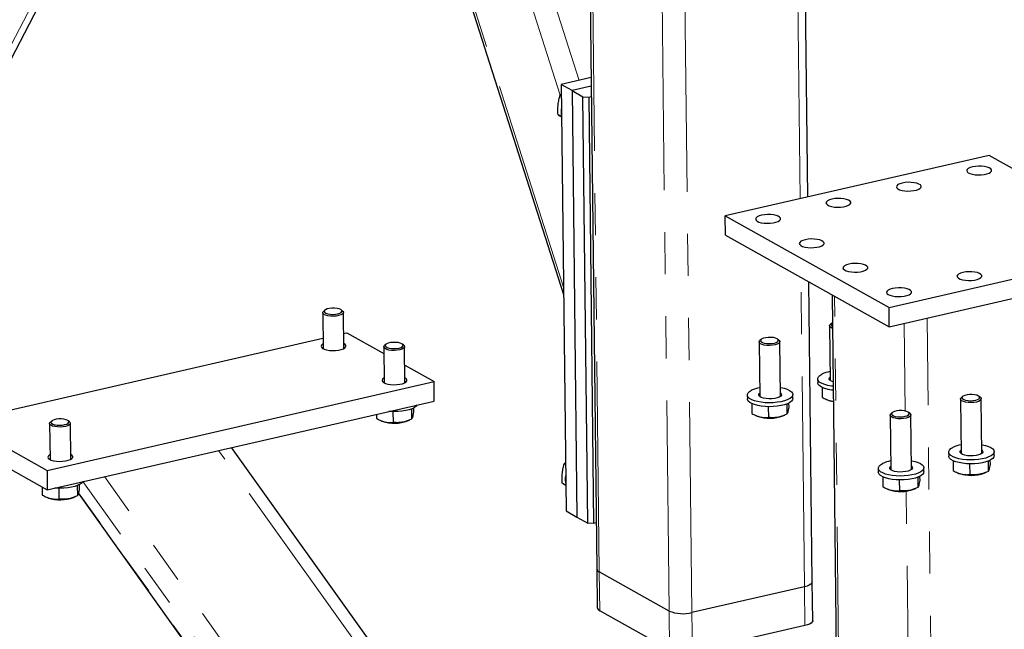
# Model space of a CAD drawing. Header units: millimetres. Extents: x 0 to 841, y 0 to 594.
# Tile 79 of 107: x 498 to 528, y 381 to 399. Entities that reach past the tile are written whole.
import ezdxf

# ---------------------------------------------------------------- set-up
doc = ezdxf.new("R2010")
doc.units = ezdxf.units.MM
doc.linetypes.add('PHANTOM', pattern=[12.7, 6.35, -1.27, 1.27, -1.27, 1.27, -1.27])
doc.layers.add('TRAIT-FORT', color=4, linetype='Continuous', lineweight=25)

msp = doc.modelspace()

# ---------------------------------------------------------------- linework, layer by layer
at = {"color": 8, "linetype": 'PHANTOM', "lineweight": 18}
for p, q in [((515.84202, 382.78542), (515.38279, 422.94442)), ((518.63963, 381.55679), (518.17392, 422.28314)), ((492.10042, 387.21641), (509.87462, 421.29057)), ((515.23858, 397.6137), (508.58842, 418.39649)), ((521.90421, 394.04455), (521.62993, 418.03008)), ((514.66598, 397.16508), (508.14455, 417.54556)), ((517.95118, 381.60679), (517.54569, 417.06644)), ((514.76141, 391.37792), (507.05595, 415.45866)), ((522.0381, 382.33539), (521.93135, 391.671)), ((523.24498, 365.09459), (522.94757, 391.10312)), ((526.20441, 349.71548), (525.73869, 390.44184)), ((525.08287, 387.63814), (525.05261, 390.28465)), ((523.76036, 359.34113), (504.34555, 386.44942)), ((523.82546, 353.64878), (500.89929, 385.65987)), ((523.57146, 352.9528), (500.25385, 385.51044)), ((522.9453, 353.30271), (500.11952, 385.17362)), ((525.35414, 363.91596), (525.11046, 385.22514)), ((515.85539, 381.61596), (515.84202, 382.78542)), ((522.05148, 381.16593), (522.0381, 382.33539)), ((517.96455, 380.43733), (517.95118, 381.60679)), ((518.653, 380.38733), (518.63963, 381.55679))]:
    msp.add_line(p, q, dxfattribs=at)
at = {"layer": 'TRAIT-FORT', "color": 4, "linetype": 'Continuous', "lineweight": 25}
for p, q in [((515.30821, 422.9861), (515.76686, 382.87703)), ((492.35419, 387.27455), (510.12839, 421.34871)), ((522.14166, 394.09895), (521.86776, 418.05088)), ((507.01317, 415.37665), (514.76397, 391.15422)), ((515.59741, 397.69591), (514.69154, 397.48838)), ((514.69154, 397.48838), (514.83864, 384.62431)), ((515.0211, 397.30421), (514.69154, 397.48838)), ((514.69493, 397.1921), (514.65561, 397.15541)), ((515.60037, 397.43693), (515.0211, 397.30421)), ((515.0211, 397.30421), (515.1682, 384.44015)), ((515.0211, 397.30421), (515.35065, 397.12005)), ((514.6956, 397.13306), (514.65561, 397.15541)), ((515.35065, 397.12005), (515.52276, 397.10755)), ((515.49775, 384.25599), (515.35065, 397.12005)), ((515.52276, 397.10755), (515.60392, 397.12615)), ((515.52276, 397.10755), (515.66987, 384.24349)), ((514.7027, 396.5125), (514.59776, 396.57114)), ((527.61357, 395.35258), (519.6484, 393.52774)), ((532.55691, 392.59017), (527.61357, 395.35258)), ((519.65509, 392.94301), (519.6484, 393.52774)), ((519.6484, 393.52774), (524.59173, 390.76533)), ((519.65509, 392.94301), (524.59842, 390.1806)), ((524.59173, 390.76533), (532.55691, 392.59017)), ((524.59842, 390.1806), (532.5636, 392.00544)), ((522.27443, 382.48843), (522.17095, 391.5371)), ((522.87298, 391.1448), (523.17039, 365.13627)), ((507.5545, 390.6819), (507.51439, 390.64633)), ((508.09316, 390.65295), (508.05225, 390.68759)), ((524.59842, 390.1806), (524.59173, 390.76533)), ((507.49177, 390.60445), (507.50417, 389.5197)), ((508.12913, 389.52685), (508.11673, 390.6116)), ((522.79322, 390.20931), (522.81205, 388.56245)), ((522.85594, 390.28675), (522.81583, 390.25118)), ((498.03475, 387.66716), (507.50056, 389.83581)), ((508.12397, 389.97863), (508.21687, 389.99992)), ((508.21687, 389.99992), (509.33958, 389.37253)), ((520.7319, 389.80013), (520.69178, 389.76456)), ((521.27056, 389.77118), (521.22965, 389.80582)), ((509.33728, 389.57315), (509.34969, 388.4884)), ((509.40001, 389.6506), (509.3599, 389.61503)), ((509.93867, 389.62165), (509.89776, 389.65629)), ((509.97465, 388.49555), (509.96224, 389.5803)), ((520.66917, 389.72268), (520.688, 388.07582)), ((521.31296, 388.08297), (521.29413, 389.72983)), ((509.96864, 389.021), (510.85331, 388.52663)), ((522.43649, 388.6087), (522.43783, 388.49176)), ((499.17106, 385.85019), (510.85331, 388.52663)), ((510.86, 387.9419), (510.85331, 388.52663)), ((522.56874, 388.35158), (522.57215, 388.05288)), ((520.31245, 388.12208), (520.31379, 388.00513)), ((521.6887, 388.02085), (521.68736, 388.1378)), ((522.71682, 387.98238), (522.74929, 387.96954)), ((526.74788, 387.99938), (526.76672, 386.35252)), ((526.81061, 388.07682), (526.7705, 388.04125)), ((527.34928, 388.04787), (527.30836, 388.08252)), ((527.39168, 386.35966), (527.37284, 388.00652)), ((499.17774, 385.26546), (510.86, 387.9419)), ((510.17063, 387.7024), (510.17417, 387.39287)), ((510.22914, 387.72819), (510.2305, 387.60906)), ((520.44469, 387.86496), (520.44811, 387.56625)), ((520.94521, 387.77055), (520.94892, 387.44623)), ((521.50252, 387.85193), (521.50606, 387.5424)), ((521.56103, 387.87772), (521.56239, 387.75859)), ((509.11479, 387.54207), (509.11622, 387.41672)), ((509.61332, 387.62102), (509.61703, 387.2967)), ((510.05737, 387.34212), (510.11769, 387.36759)), ((520.59278, 387.49576), (520.62524, 387.48291)), ((521.38926, 387.49165), (521.44957, 387.51712)), ((524.62384, 387.51275), (524.64267, 385.86589)), ((524.68657, 387.5902), (524.64645, 387.55463)), ((525.22523, 387.56125), (525.18431, 387.59589)), ((525.26763, 385.87304), (525.2488, 387.5199)), ((496.53461, 387.32348), (499.17106, 385.85019)), ((499.24806, 387.26168), (499.26046, 386.17693)), ((499.31079, 387.33912), (499.27068, 387.30355)), ((499.84945, 387.31017), (499.80854, 387.34481)), ((499.88542, 386.18408), (499.87302, 387.26882)), ((509.26089, 387.34623), (509.29336, 387.33338)), ((496.5413, 386.73874), (499.17774, 385.26546)), ((523.55519, 360.26553), (504.73803, 386.53934)), ((526.39116, 386.39878), (526.3925, 386.28183)), ((527.76741, 386.29755), (527.76607, 386.4145)), ((514.82197, 386.08222), (514.78265, 386.04553)), ((514.82265, 386.02318), (514.78265, 386.04553)), ((524.26712, 385.91215), (524.26845, 385.7952)), ((525.64336, 385.81093), (525.64203, 385.92787)), ((526.52341, 386.14166), (526.52682, 385.84295)), ((527.02392, 386.04725), (527.02763, 385.72293)), ((527.58123, 386.12863), (527.58477, 385.8191)), ((527.63974, 386.15442), (527.6411, 386.03529)), ((499.17106, 385.85019), (499.17774, 385.26546)), ((524.39936, 385.65503), (524.40278, 385.35632)), ((525.45719, 385.642), (525.46073, 385.33247)), ((525.5157, 385.6678), (525.51706, 385.54866)), ((526.67149, 385.77245), (526.70396, 385.75961)), ((527.46798, 385.76835), (527.52829, 385.79382)), ((499.02419, 385.35127), (499.027, 385.10525)), ((499.5241, 385.30955), (499.52781, 384.98523)), ((500.08141, 385.39093), (500.08495, 385.0814)), ((500.13992, 385.41672), (500.14128, 385.29759)), ((514.82974, 385.40262), (514.7248, 385.46127)), ((524.54744, 385.28583), (524.57991, 385.27298)), ((524.89988, 385.56062), (524.90358, 385.2363)), ((525.34393, 385.28172), (525.40424, 385.30719)), ((499.17167, 385.03475), (499.20413, 385.02191)), ((499.96815, 385.03065), (500.02846, 385.05612)), ((500.11467, 385.15153), (522.87719, 353.36894)), ((514.83864, 384.62431), (515.1682, 384.44015)), ((515.1682, 384.44015), (515.49775, 384.25599)), ((515.66987, 384.24349), (515.49775, 384.25599)), ((515.75102, 384.26208), (515.66987, 384.24349)), ((515.76686, 382.87703), (515.78024, 381.70757)), ((517.95118, 381.60679), (515.84202, 382.78542)), ((522.0381, 382.33539), (518.63963, 381.55679)), ((522.2878, 381.31897), (522.27443, 382.48843)), ((517.96455, 380.43733), (515.85539, 381.61596)), ((522.05148, 381.16593), (518.653, 380.38733))]:
    msp.add_line(p, q, dxfattribs=at)
at = {"layer": 'TRAIT-FORT', "color": 4, "linetype": 'Continuous', "lineweight": 25, "flags": 128}
for points in [[(527.11366, 395.00436), (527.04063, 394.98273), (526.98463, 394.95552), (526.94915, 394.92444), (526.93643, 394.89144), (526.94727, 394.85858), (526.981, 394.82795), (527.03548, 394.80145), (527.1073, 394.78077), (527.19194, 394.76718), (527.28409, 394.76156), (527.37795, 394.76425), (527.46763, 394.77509), (527.5475, 394.79338), (527.61253, 394.81799), (527.65863, 394.84737), (527.68292, 394.87967), (527.68387, 394.91286), (527.66141, 394.94486), (527.61695, 394.97365), (527.5533, 394.99743), (527.47445, 395.0147), (527.38535, 395.02438), (527.29161, 395.02585), (527.1991, 395.01904), (527.11366, 395.00436)], [(524.98961, 394.51773), (524.91659, 394.49611), (524.86058, 394.4689), (524.8251, 394.43781), (524.81238, 394.40481), (524.82323, 394.37196), (524.85695, 394.34132), (524.91143, 394.31483), (524.98325, 394.29414), (525.06789, 394.28056), (525.16004, 394.27494), (525.2539, 394.27763), (525.34359, 394.28846), (525.42345, 394.30676), (525.48848, 394.33137), (525.53459, 394.36074), (525.55887, 394.39304), (525.55982, 394.42623), (525.53736, 394.45823), (525.49291, 394.48702), (525.42925, 394.5108), (525.3504, 394.52807), (525.2613, 394.53775), (525.16756, 394.53923), (525.07506, 394.53241), (524.98961, 394.51773)], [(522.86556, 394.0311), (522.79254, 394.00948), (522.73653, 393.98227), (522.70105, 393.95119), (522.68834, 393.91818), (522.69918, 393.88533), (522.7329, 393.8547), (522.78738, 393.8282), (522.8592, 393.80751), (522.94385, 393.79393), (523.03599, 393.78831), (523.12986, 393.791), (523.21954, 393.80183), (523.2994, 393.82013), (523.36443, 393.84474), (523.41054, 393.87412), (523.43483, 393.90642), (523.43577, 393.93961), (523.41331, 393.9716), (523.36886, 394.0004), (523.30521, 394.02417), (523.22635, 394.04145), (523.13726, 394.05112), (523.04351, 394.0526), (522.95101, 394.04579), (522.86556, 394.0311)], [(520.74152, 393.54448), (520.66849, 393.52285), (520.61249, 393.49565), (520.57701, 393.46456), (520.56429, 393.43156), (520.57513, 393.39871), (520.60886, 393.36807), (520.66334, 393.34158), (520.73516, 393.32089), (520.8198, 393.30731), (520.91195, 393.30168), (521.00581, 393.30437), (521.09549, 393.31521), (521.17536, 393.33351), (521.24039, 393.35812), (521.28649, 393.38749), (521.31078, 393.41979), (521.31173, 393.45298), (521.28927, 393.48498), (521.24481, 393.51377), (521.18116, 393.53755), (521.10231, 393.55482), (521.01321, 393.5645), (520.91947, 393.56598), (520.82696, 393.55916), (520.74152, 393.54448)], [(522.05974, 392.80784), (521.98672, 392.78621), (521.93071, 392.759), (521.89523, 392.72792), (521.88251, 392.69492), (521.89336, 392.66206), (521.92708, 392.63143), (521.98156, 392.60493), (522.05338, 392.58424), (522.13802, 392.57066), (522.23017, 392.56504), (522.32403, 392.56773), (522.41372, 392.57857), (522.49358, 392.59686), (522.55861, 392.62147), (522.60472, 392.65085), (522.629, 392.68315), (522.62995, 392.71634), (522.60749, 392.74833), (522.56304, 392.77713), (522.49938, 392.80091), (522.42053, 392.81818), (522.33143, 392.82786), (522.23769, 392.82933), (522.14519, 392.82252), (522.05974, 392.80784)], [(523.37796, 392.07119), (523.30494, 392.04957), (523.24893, 392.02236), (523.21345, 391.99128), (523.20074, 391.95827), (523.21158, 391.92542), (523.2453, 391.89478), (523.29978, 391.86829), (523.3716, 391.8476), (523.45624, 391.83402), (523.54839, 391.8284), (523.64226, 391.83109), (523.73194, 391.84192), (523.8118, 391.86022), (523.87683, 391.88483), (523.92294, 391.91421), (523.94723, 391.94651), (523.94817, 391.9797), (523.92571, 392.01169), (523.88126, 392.04048), (523.81761, 392.06426), (523.73875, 392.08153), (523.64966, 392.09121), (523.55591, 392.09269), (523.46341, 392.08587), (523.37796, 392.07119)], [(526.82023, 391.82118), (526.74721, 391.79955), (526.6912, 391.77234), (526.65572, 391.74126), (526.64301, 391.70826), (526.65385, 391.6754), (526.68757, 391.64477), (526.74205, 391.61827), (526.81387, 391.59759), (526.89851, 391.584), (526.99066, 391.57838), (527.08453, 391.58107), (527.17421, 391.59191), (527.25407, 391.6102), (527.3191, 391.63481), (527.36521, 391.66419), (527.3895, 391.69649), (527.39044, 391.72968), (527.36798, 391.76168), (527.32353, 391.79047), (527.25987, 391.81425), (527.18102, 391.83152), (527.09192, 391.8412), (526.99818, 391.84267), (526.90568, 391.83586), (526.82023, 391.82118)], [(524.69618, 391.33455), (524.62316, 391.31293), (524.56715, 391.28572), (524.53168, 391.25463), (524.51896, 391.22163), (524.5298, 391.18878), (524.56352, 391.15814), (524.61801, 391.13165), (524.68982, 391.11096), (524.77447, 391.09738), (524.86662, 391.09176), (524.96048, 391.09445), (525.05016, 391.10528), (525.13002, 391.12358), (525.19505, 391.14819), (525.24116, 391.17756), (525.26545, 391.20986), (525.26639, 391.24305), (525.24393, 391.27505), (525.19948, 391.30384), (525.13583, 391.32762), (525.05698, 391.34489), (524.96788, 391.35457), (524.87413, 391.35605), (524.78163, 391.34923), (524.69618, 391.33455)], [(508.09316, 390.65295), (508.09633, 390.65015), (508.11546, 390.62107), (508.11151, 390.59102), (508.08477, 390.56223), (508.03723, 390.53684), (507.97241, 390.51673), (507.89511, 390.50339), (507.81108, 390.4978), (507.72654, 390.5004), (507.64776, 390.51097), (507.58059, 390.52875), (507.53001, 390.5524), (507.49977, 390.58018), (507.4921, 390.61002), (507.50759, 390.63971), (507.51439, 390.64633)], [(507.69136, 390.734), (507.6244, 390.7178), (507.57339, 390.69549), (507.54285, 390.66904), (507.53549, 390.6408), (507.55198, 390.6133), (507.59083, 390.58895), (507.64861, 390.56995), (507.72017, 390.55796), (507.79917, 390.55405), (507.87857, 390.55858), (507.95133, 390.57114), (508.01098, 390.59061), (508.05222, 390.61527), (508.07138, 390.64292), (508.06677, 390.67111), (508.03878, 390.69732), (507.98992, 390.71924), (507.92452, 390.73492), (507.84839, 390.74295), (507.7683, 390.74264), (507.69136, 390.734)], [(522.88456, 390.13273), (522.88204, 390.1336), (522.83146, 390.15725), (522.80121, 390.18503), (522.79355, 390.21488), (522.80904, 390.24457), (522.81583, 390.25118)], [(522.88259, 390.30471), (522.87484, 390.30034), (522.8443, 390.27389), (522.83694, 390.24566), (522.85342, 390.21815), (522.88381, 390.19783)], [(521.27056, 389.77118), (521.27373, 389.76838), (521.29286, 389.7393), (521.28891, 389.70925), (521.26217, 389.68046), (521.21463, 389.65507), (521.14981, 389.63496), (521.07251, 389.62162), (520.98848, 389.61603), (520.90394, 389.61863), (520.82516, 389.6292), (520.75799, 389.64698), (520.70741, 389.67063), (520.67717, 389.69841), (520.6695, 389.72825), (520.68499, 389.75794), (520.69178, 389.76456)], [(520.86875, 389.85223), (520.8018, 389.83603), (520.75079, 389.81372), (520.72025, 389.78727), (520.71289, 389.75903), (520.72937, 389.73153), (520.76823, 389.70718), (520.82601, 389.68818), (520.89757, 389.67619), (520.97657, 389.67228), (521.05597, 389.67681), (521.12873, 389.68937), (521.18838, 389.70884), (521.22962, 389.7335), (521.24878, 389.76115), (521.24417, 389.78934), (521.21618, 389.81555), (521.16732, 389.83747), (521.10192, 389.85315), (521.02579, 389.86118), (520.9457, 389.86087), (520.86875, 389.85223)], [(507.5025, 389.66603), (507.48905, 389.6581), (507.45357, 389.62702), (507.44086, 389.59402), (507.4517, 389.56116), (507.48542, 389.53053), (507.53991, 389.50403), (507.61172, 389.48335), (507.69637, 389.46976), (507.78851, 389.46414), (507.88238, 389.46683), (507.97206, 389.47767), (508.05192, 389.49596), (508.11695, 389.52057), (508.16306, 389.54995), (508.18735, 389.58225), (508.18829, 389.61544), (508.16583, 389.64744), (508.12746, 389.67318)], [(509.93867, 389.62165), (509.94184, 389.61885), (509.96097, 389.58977), (509.95702, 389.55972), (509.93029, 389.53093), (509.88274, 389.50554), (509.81792, 389.48543), (509.74062, 389.47209), (509.65659, 389.4665), (509.57205, 389.4691), (509.49328, 389.47967), (509.4261, 389.49745), (509.37552, 389.5211), (509.34528, 389.54888), (509.33762, 389.57872), (509.3531, 389.60841), (509.3599, 389.61503)], [(509.53687, 389.7027), (509.46992, 389.6865), (509.4189, 389.66419), (509.38836, 389.63774), (509.381, 389.6095), (509.39749, 389.582), (509.43634, 389.55765), (509.49412, 389.53865), (509.56569, 389.52666), (509.64468, 389.52275), (509.72408, 389.52728), (509.79684, 389.53984), (509.85649, 389.55931), (509.89773, 389.58397), (509.91689, 389.61162), (509.91228, 389.63981), (509.8843, 389.66602), (509.83543, 389.68794), (509.77003, 389.70362), (509.6939, 389.71165), (509.61381, 389.71134), (509.53687, 389.7027)], [(509.34801, 388.63473), (509.33456, 388.6268), (509.29909, 388.59572), (509.28637, 388.56272), (509.29721, 388.52986), (509.33093, 388.49923), (509.38542, 388.47273), (509.45724, 388.45205), (509.54188, 388.43846), (509.63403, 388.43284), (509.72789, 388.43553), (509.81757, 388.44637), (509.89744, 388.46466), (509.96246, 388.48927), (510.00857, 388.51865), (510.03286, 388.55095), (510.0338, 388.58414), (510.01134, 388.61614), (509.97297, 388.64188)], [(522.90455, 388.38437), (522.8576, 388.39017), (522.74871, 388.40946), (522.65189, 388.43541), (522.57024, 388.46719), (522.50639, 388.50376), (522.46238, 388.54396), (522.43964, 388.5865), (522.4389, 388.63), (522.46017, 388.67307), (522.50277, 388.71432), (522.56534, 388.75243)], [(522.90298, 388.5214), (522.85814, 388.53697), (522.81079, 388.5634), (522.78478, 388.59346), (522.78189, 388.62509), (522.80231, 388.65614), (522.81089, 388.66354)], [(521.30991, 388.34966), (521.322, 388.34757), (521.42526, 388.32485), (521.51486, 388.29587), (521.58791, 388.26156), (521.64205, 388.22302), (521.67556, 388.18148), (521.68735, 388.13829), (521.67705, 388.09483), (521.64498, 388.0525), (521.59218, 388.01266), (521.52034, 387.97658), (521.43178, 387.94544), (521.32933, 387.92023), (521.2163, 387.90175), (521.09631, 387.89061), (520.97322, 387.88717), (520.85099, 387.89152), (520.73355, 387.90354), (520.62467, 387.92283), (520.52784, 387.94879), (520.44619, 387.98056), (520.38234, 388.01714), (520.33834, 388.05734), (520.3156, 388.09987), (520.31485, 388.14337), (520.33612, 388.18644), (520.37873, 388.22769), (520.4413, 388.26581), (520.4413, 388.26581)], [(522.90589, 388.26743), (522.85893, 388.27322), (522.75005, 388.29251), (522.65323, 388.31847), (522.57158, 388.35024), (522.50773, 388.38682), (522.46372, 388.42702), (522.44098, 388.46955), (522.43783, 388.49176)], [(521.6887, 388.02085), (521.67838, 387.97789), (521.64632, 387.93555), (521.59352, 387.89571), (521.52168, 387.85964), (521.43311, 387.82849), (521.33067, 387.80328), (521.21764, 387.78481), (521.09765, 387.77367), (520.97456, 387.77022), (520.85233, 387.77458), (520.73489, 387.78659), (520.626, 387.80589), (520.52918, 387.83184), (520.44753, 387.86361), (520.38368, 387.90019), (520.33967, 387.94039), (520.31693, 387.98292), (520.31379, 388.00513)], [(521.3118, 388.18406), (521.31306, 388.1831), (521.33907, 388.15304), (521.34196, 388.12141), (521.32154, 388.09036), (521.27921, 388.06201), (521.21783, 388.03828), (521.14161, 388.02081), (521.05573, 388.01076), (520.96605, 388.00885), (520.87867, 388.01518), (520.79955, 388.02933), (520.73409, 388.05034), (520.68674, 388.07678), (520.66074, 388.10684), (520.65784, 388.13847), (520.67826, 388.16952), (520.68685, 388.17691)], [(527.34928, 388.04787), (527.35245, 388.04508), (527.37158, 388.016), (527.36763, 387.98595), (527.34089, 387.95716), (527.29334, 387.93177), (527.22852, 387.91166), (527.15123, 387.89831), (527.06719, 387.89273), (526.98265, 387.89533), (526.90388, 387.9059), (526.83671, 387.92367), (526.78612, 387.94733), (526.75588, 387.9751), (526.74822, 388.00495), (526.76371, 388.03464), (526.7705, 388.04125)], [(526.94747, 388.12893), (526.88052, 388.11273), (526.8295, 388.09041), (526.79896, 388.06397), (526.79161, 388.03573), (526.80809, 388.00822), (526.84694, 387.98388), (526.90472, 387.96487), (526.97629, 387.95288), (527.05528, 387.94898), (527.13469, 387.95351), (527.20745, 387.96607), (527.26709, 387.98554), (527.30833, 388.0102), (527.32749, 388.03785), (527.32288, 388.06603), (527.2949, 388.09225), (527.24604, 388.11417), (527.18063, 388.12985), (527.1045, 388.13788), (527.02441, 388.13757), (526.94747, 388.12893)], [(510.34407, 387.8237), (510.31443, 387.78602), (510.26163, 387.74618), (510.18979, 387.71011), (510.10123, 387.67896), (509.99878, 387.65375), (509.88575, 387.63528), (509.76576, 387.62414), (509.64267, 387.62069), (509.52044, 387.62505), (509.48795, 387.62756)], [(499.44765, 387.39123), (499.38069, 387.37503), (499.32968, 387.35271), (499.29914, 387.32626), (499.29178, 387.29803), (499.30827, 387.27052), (499.34712, 387.24618), (499.4049, 387.22717), (499.47646, 387.21518), (499.55546, 387.21128), (499.63486, 387.21581), (499.70762, 387.22837), (499.76727, 387.24784), (499.80851, 387.2725), (499.82767, 387.30015), (499.82306, 387.32833), (499.79508, 387.35455), (499.74621, 387.37647), (499.68081, 387.39215), (499.60468, 387.40018), (499.52459, 387.39987), (499.44765, 387.39123)], [(525.22523, 387.56125), (525.2284, 387.55845), (525.24753, 387.52937), (525.24358, 387.49932), (525.21684, 387.47053), (525.1693, 387.44514), (525.10447, 387.42503), (525.02718, 387.41169), (524.94315, 387.40611), (524.85861, 387.4087), (524.77983, 387.41927), (524.71266, 387.43705), (524.66208, 387.4607), (524.63183, 387.48848), (524.62417, 387.51832), (524.63966, 387.54802), (524.64645, 387.55463)], [(524.82342, 387.6423), (524.75647, 387.6261), (524.70546, 387.60379), (524.67492, 387.57734), (524.66756, 387.54911), (524.68404, 387.5216), (524.7229, 387.49726), (524.78068, 387.47825), (524.85224, 387.46626), (524.93124, 387.46235), (525.01064, 387.46688), (525.0834, 387.47944), (525.14305, 387.49892), (525.18428, 387.52357), (525.20345, 387.55122), (525.19883, 387.57941), (525.17085, 387.60563), (525.12199, 387.62755), (525.05659, 387.64322), (524.98046, 387.65126), (524.90036, 387.65094), (524.82342, 387.6423)], [(499.84945, 387.31017), (499.85262, 387.30738), (499.87175, 387.2783), (499.8678, 387.24825), (499.84106, 387.21946), (499.79352, 387.19407), (499.7287, 387.17396), (499.6514, 387.16061), (499.56737, 387.15503), (499.48283, 387.15762), (499.40405, 387.1682), (499.33688, 387.18597), (499.2863, 387.20963), (499.25606, 387.2374), (499.24839, 387.26725), (499.26388, 387.29694), (499.27068, 387.30355)], [(527.38863, 386.62635), (527.40071, 386.62427), (527.50398, 386.60155), (527.59357, 386.57257), (527.66662, 386.53826), (527.72077, 386.49972), (527.75427, 386.45818), (527.76607, 386.41499), (527.75576, 386.37153), (527.72369, 386.3292), (527.67089, 386.28936), (527.59906, 386.25328), (527.51049, 386.22214), (527.40805, 386.19692), (527.29501, 386.17845), (527.17502, 386.16731), (527.05194, 386.16386), (526.92971, 386.16822), (526.81226, 386.18024), (526.70338, 386.19953), (526.60656, 386.22548), (526.52491, 386.25726), (526.46106, 386.29383), (526.41705, 386.33403), (526.39431, 386.37657), (526.39356, 386.42007), (526.41483, 386.46314), (526.45744, 386.50439), (526.52001, 386.5425), (526.52001, 386.5425)], [(499.25879, 386.32326), (499.24534, 386.31533), (499.20986, 386.28425), (499.19715, 386.25124), (499.20799, 386.21839), (499.24171, 386.18776), (499.2962, 386.16126), (499.36801, 386.14057), (499.45266, 386.12699), (499.5448, 386.12137), (499.63867, 386.12406), (499.72835, 386.13489), (499.80821, 386.15319), (499.87324, 386.1778), (499.91935, 386.20718), (499.94364, 386.23948), (499.94458, 386.27267), (499.92212, 386.30466), (499.88375, 386.33041)], [(527.76741, 386.29755), (527.7571, 386.25458), (527.72503, 386.21225), (527.67223, 386.17241), (527.60039, 386.13634), (527.51183, 386.10519), (527.40938, 386.07998), (527.29635, 386.0615), (527.17636, 386.05036), (527.05327, 386.04692), (526.93104, 386.05127), (526.8136, 386.06329), (526.70472, 386.08259), (526.6079, 386.10854), (526.52625, 386.14031), (526.46239, 386.17689), (526.41839, 386.21709), (526.39565, 386.25962), (526.3925, 386.28183)], [(527.39052, 386.46076), (527.39178, 386.4598), (527.41778, 386.42974), (527.42068, 386.39811), (527.40026, 386.36706), (527.35792, 386.3387), (527.29655, 386.31498), (527.22033, 386.2975), (527.13444, 386.28746), (527.04476, 386.28554), (526.95738, 386.29188), (526.87827, 386.30603), (526.8128, 386.32704), (526.76546, 386.35348), (526.73945, 386.38353), (526.73656, 386.41517), (526.75698, 386.44622), (526.76556, 386.45361)], [(525.26458, 386.13973), (525.27666, 386.13764), (525.37993, 386.11493), (525.46953, 386.08595), (525.54257, 386.05163), (525.59672, 386.01309), (525.63023, 385.97156), (525.64202, 385.92836), (525.63172, 385.8849), (525.59965, 385.84257), (525.54685, 385.80273), (525.47501, 385.76666), (525.38644, 385.73551), (525.284, 385.7103), (525.17097, 385.69182), (525.05098, 385.68068), (524.92789, 385.67724), (524.80566, 385.68159), (524.68822, 385.69361), (524.57933, 385.71291), (524.48251, 385.73886), (524.40086, 385.77063), (524.33701, 385.80721), (524.293, 385.84741), (524.27026, 385.88994), (524.26952, 385.93344), (524.29079, 385.97651), (524.33339, 386.01777), (524.39597, 386.05588), (524.39597, 386.05588)], [(525.26647, 385.97413), (525.26773, 385.97317), (525.29374, 385.94312), (525.29663, 385.91148), (525.27621, 385.88043), (525.23387, 385.85208), (525.1725, 385.82835), (525.09628, 385.81088), (525.0104, 385.80084), (524.92071, 385.79892), (524.83334, 385.80525), (524.75422, 385.81941), (524.68876, 385.84042), (524.64141, 385.86685), (524.6154, 385.89691), (524.61251, 385.92854), (524.63293, 385.95959), (524.64151, 385.96698)], [(525.64336, 385.81093), (525.63305, 385.76796), (525.60098, 385.72563), (525.54818, 385.68578), (525.47635, 385.64971), (525.38778, 385.61857), (525.28534, 385.59335), (525.1723, 385.57488), (525.05231, 385.56374), (524.92923, 385.56029), (524.807, 385.56465), (524.68955, 385.57667), (524.58067, 385.59596), (524.48385, 385.62191), (524.4022, 385.65369), (524.33835, 385.69026), (524.29434, 385.73046), (524.2716, 385.773), (524.26845, 385.7952)], [(500.25385, 385.51044), (500.22521, 385.47455), (500.17241, 385.43471), (500.10057, 385.39864), (500.01201, 385.36749), (499.90956, 385.34228), (499.79653, 385.3238), (499.67654, 385.31266), (499.55345, 385.30922), (499.43122, 385.31357), (499.39873, 385.31609)], [(522.27443, 382.48843), (522.27415, 382.48179), (522.26127, 382.44736), (522.22968, 382.41429), (522.1806, 382.38385), (522.11592, 382.35721), (522.0381, 382.33539)], [(522.27443, 382.48843), (522.27415, 382.48179), (522.26127, 382.44736), (522.22968, 382.41429), (522.1806, 382.38385), (522.11592, 382.35721), (522.0381, 382.33539)], [(522.2878, 381.31897), (522.28752, 381.31233), (522.27464, 381.2779), (522.24306, 381.24483), (522.19398, 381.21439), (522.12929, 381.18775), (522.05148, 381.16593)]]:
    msp.add_lwpolyline(points, dxfattribs=at)
at = {"layer": 'TRAIT-FORT', "color": 4, "linetype": 'Continuous', "lineweight": 25}
for centre, radius, start, end in [((515.38874, 396.67094), 0.70015, 169.881833, 191.428488), ((522.97856, 387.86519), 0.97875, 99.976225, 114.972615), ((520.85451, 387.37856), 0.97875, 99.976225, 114.972615), ((523.01642, 388.66727), 0.74712, 249.050384, 261.793009), ((520.995, 388.55867), 1.13753, 251.031251, 290.279069), ((509.66311, 388.40914), 1.13753, 251.031251, 290.279069), ((526.93322, 385.65526), 0.97875, 99.976225, 114.972615), ((524.80918, 385.16863), 0.97875, 99.976225, 114.972615), ((515.51578, 385.56107), 0.70015, 169.881833, 191.428488), ((527.07371, 386.83537), 1.13753, 251.031251, 290.279069), ((499.57389, 386.09767), 1.13753, 251.031251, 290.279069), ((524.94967, 386.34874), 1.13753, 251.031251, 290.279069), ((515.88347, 382.89606), 0.11816, 189.27182, 249.461208), ((515.89685, 381.7266), 0.11816, 189.27182, 249.461208), ((518.37237, 382.64154), 1.11719, 247.8511, 283.840541)]:
    msp.add_arc(centre, radius, start, end, dxfattribs=at)
for points, knots in [([(514.59776, 396.57114), (514.59511, 396.65107), (514.59073, 396.78327), (514.60992, 396.96073), (514.63329, 397.07427), (514.65065, 397.13739), (514.65561, 397.15541)], [0, 0, 0, 0, 0.38554949, 0.63764185, 0.89654625, 1, 1, 1, 1]), ([(514.70276, 396.50761), (514.69426, 396.51271), (514.65472, 396.53646), (514.62281, 396.55589), (514.59776, 396.57114)], [0, 0, 0, 0, 0.21488084, 1, 1, 1, 1]), ([(522.57215, 388.05288), (522.61574, 388.02986), (522.70386, 387.98331), (522.81847, 387.94484), (522.88678, 387.93803), (522.90968, 387.93574)], [0, 0, 0, 0, 0.394213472, 0.796975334, 1, 1, 1, 1]), ([(521.56239, 387.75859), (521.55765, 387.72701), (521.54806, 387.66315), (521.53352, 387.59746), (521.51936, 387.55765), (521.51052, 387.54751), (521.50606, 387.5424)], [0, 0, 0, 0, 0.26460494, 0.53494775, 0.76534313, 1, 1, 1, 1]), ([(509.11622, 387.41672), (509.15983, 387.39348), (509.24801, 387.3465), (509.37831, 387.30582), (509.50262, 387.28991), (509.57866, 387.29442), (509.61703, 387.2967)], [0, 0, 0, 0, 0.26460494, 0.53494775, 0.76534313, 1, 1, 1, 1]), ([(510.17417, 387.39287), (510.10349, 387.36287), (509.98659, 387.31326), (509.81652, 387.28664), (509.70189, 387.28729), (509.63588, 387.29461), (509.61703, 387.2967)], [0, 0, 0, 0, 0.38554949, 0.63764185, 0.89654625, 1, 1, 1, 1]), ([(510.2305, 387.60906), (510.22576, 387.57748), (510.21617, 387.51362), (510.20163, 387.44793), (510.18748, 387.40812), (510.17863, 387.39798), (510.17417, 387.39287)], [0, 0, 0, 0, 0.26460494, 0.53494775, 0.76534313, 1, 1, 1, 1]), ([(520.44811, 387.56625), (520.49172, 387.54301), (520.57989, 387.49603), (520.7102, 387.45535), (520.83451, 387.43944), (520.91055, 387.44395), (520.94892, 387.44623)], [0, 0, 0, 0, 0.26460494, 0.53494775, 0.76534313, 1, 1, 1, 1]), ([(521.50606, 387.5424), (521.43537, 387.5124), (521.31848, 387.46279), (521.1484, 387.43617), (521.03377, 387.43682), (520.96776, 387.44414), (520.94892, 387.44623)], [0, 0, 0, 0, 0.38554949, 0.63764185, 0.89654625, 1, 1, 1, 1]), ([(514.7248, 385.46127), (514.72215, 385.5412), (514.71777, 385.67339), (514.73696, 385.85085), (514.76034, 385.96439), (514.7777, 386.02751), (514.78265, 386.04553)], [0, 0, 0, 0, 0.38554949, 0.63764185, 0.89654625, 1, 1, 1, 1]), ([(527.6411, 386.03529), (527.63636, 386.0037), (527.62677, 385.93985), (527.61224, 385.87416), (527.59808, 385.83435), (527.58923, 385.82421), (527.58477, 385.8191)], [0, 0, 0, 0, 0.26460494, 0.53494775, 0.76534313, 1, 1, 1, 1]), ([(526.52682, 385.84295), (526.57044, 385.81971), (526.65861, 385.77273), (526.78892, 385.73204), (526.91322, 385.71613), (526.98926, 385.72065), (527.02763, 385.72293)], [0, 0, 0, 0, 0.26460494, 0.53494775, 0.76534313, 1, 1, 1, 1]), ([(527.58477, 385.8191), (527.51409, 385.7891), (527.39719, 385.73949), (527.22712, 385.71286), (527.11249, 385.71352), (527.04648, 385.72084), (527.02763, 385.72293)], [0, 0, 0, 0, 0.38554949, 0.63764185, 0.89654625, 1, 1, 1, 1]), ([(500.14128, 385.29759), (500.13654, 385.266), (500.12695, 385.20215), (500.11241, 385.13646), (500.09825, 385.09665), (500.08941, 385.08651), (500.08495, 385.0814)], [0, 0, 0, 0, 0.26460494, 0.53494775, 0.76534313, 1, 1, 1, 1]), ([(514.8298, 385.39774), (514.8213, 385.40284), (514.78176, 385.42658), (514.74985, 385.44601), (514.7248, 385.46127)], [0, 0, 0, 0, 0.21488084, 1, 1, 1, 1]), ([(524.40278, 385.35632), (524.44639, 385.33309), (524.53456, 385.2861), (524.66487, 385.24542), (524.78917, 385.22951), (524.86521, 385.23402), (524.90358, 385.2363)], [0, 0, 0, 0, 0.26460494, 0.53494775, 0.76534313, 1, 1, 1, 1]), ([(525.46073, 385.33247), (525.39004, 385.30247), (525.27314, 385.25286), (525.10307, 385.22624), (524.98844, 385.22689), (524.92243, 385.23421), (524.90358, 385.2363)], [0, 0, 0, 0, 0.38554949, 0.63764185, 0.89654625, 1, 1, 1, 1]), ([(525.51706, 385.54866), (525.51232, 385.51708), (525.50273, 385.45322), (525.48819, 385.38753), (525.47403, 385.34772), (525.46519, 385.33759), (525.46073, 385.33247)], [0, 0, 0, 0, 0.26460494, 0.53494775, 0.76534313, 1, 1, 1, 1]), ([(499.027, 385.10525), (499.07061, 385.08201), (499.15878, 385.03503), (499.28909, 384.99434), (499.4134, 384.97843), (499.48944, 384.98295), (499.52781, 384.98523)], [0, 0, 0, 0, 0.26460494, 0.53494775, 0.76534313, 1, 1, 1, 1]), ([(500.08495, 385.0814), (500.01427, 385.0514), (499.89737, 385.00179), (499.7273, 384.97516), (499.61266, 384.97582), (499.54665, 384.98314), (499.52781, 384.98523)], [0, 0, 0, 0, 0.38554949, 0.63764185, 0.89654625, 1, 1, 1, 1])]:
    msp.add_open_spline(points, degree=3, knots=knots, dxfattribs=at)

doc.saveas('drawing.dxf')
